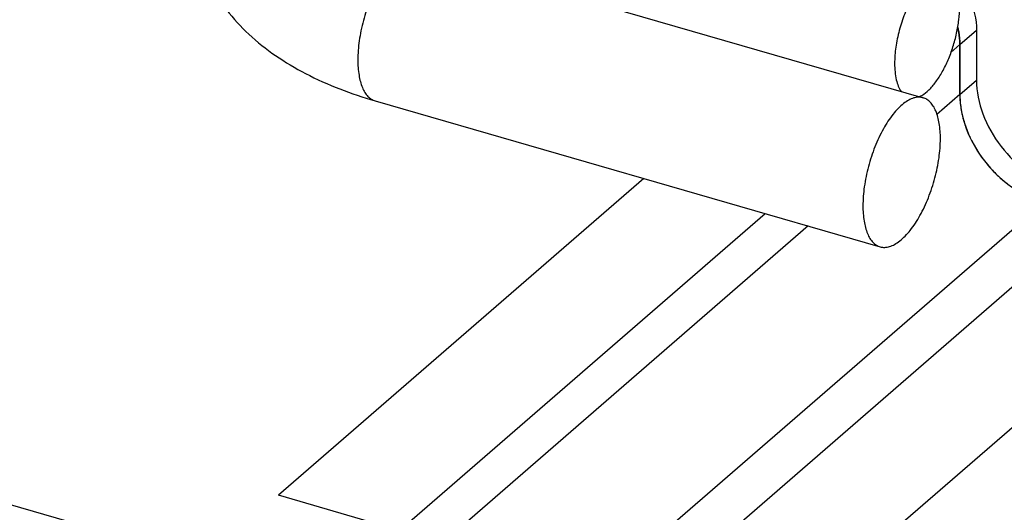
# Model space of a CAD drawing. Header units: millimetres. Extents: x 2650 to 3264, y 1607 to 2049.
# Tile 17 of 25: x 2888 to 2917, y 1658 to 1673. Entities that reach past the tile are written whole.
import ezdxf

# ---------------------------------------------------------------- set-up
doc = ezdxf.new("R2010")
doc.units = ezdxf.units.MM
doc.layers.add('_2828', color=7, linetype='Continuous')

msp = doc.modelspace()

# ---------------------------------------------------------------- linework, layer by layer
at = {"color": 7, "linetype": 'Continuous'}
for p, q in [((2899.815, 1674.714), (2914.591, 1670.449)), ((2915.666, 1672.001), (2916.153, 1672.423)), ((2916.153, 1672.423), (2916.153, 1670.966)), ((2915.666, 1672.001), (2915.666, 1670.544)), ((2915.666, 1670.544), (2916.153, 1670.966)), ((2898.557, 1670.358), (2913.334, 1666.093))]:
    msp.add_line(p, q, dxfattribs=at)
for centre, radius, start, end in [((2913.37, 1671.956), 2.299, 12.1119, 13.6819), ((2919.264, 1670.849), 3.651, 210.0182, 212.9647), ((2919.348, 1670.906), 3.753, 212.9872, 222.635), ((2919.348, 1670.905), 3.752, 222.6267, 225.5202), ((2919.304, 1670.859), 3.688, 225.4993, 232.3393)]:
    msp.add_arc(centre, radius, start, end, dxfattribs=at)
for points, knots in [([(2893.263, 1675.702), (2893.263, 1675.38), (2893.34, 1674.734), (2893.673, 1673.822), (2894.189, 1672.999), (2894.854, 1672.279), (2895.64, 1671.66), (2896.848, 1670.944), (2897.858, 1670.56), (2898.557, 1670.358)], [0, 0, 0, 0, 0.119777, 0.239165, 0.358442, 0.478762, 0.601829, 0.729197, 1, 1, 1, 1]), ([(2899.815, 1674.714), (2899.772, 1674.727), (2899.678, 1674.738), (2899.533, 1674.712), (2899.383, 1674.647), (2899.169, 1674.5), (2898.908, 1674.222), (2898.63, 1673.792), (2898.389, 1673.276), (2898.203, 1672.708), (2898.084, 1672.129), (2898.052, 1671.741), (2898.052, 1671.555)], [0, 0, 0, 0, 0.034092, 0.070691, 0.111687, 0.158183, 0.268687, 0.400779, 0.548463, 0.703574, 0.857032, 1, 1, 1, 1]), ([(2915.345, 1674.211), (2915.591, 1673.967), (2915.985, 1673.412), (2916.153, 1672.744), (2916.153, 1672.423)], [0, 0, 0, 0, 0.518764, 1, 1, 1, 1]), ([(2915.234, 1674.104), (2915.199, 1674.115), (2915.12, 1674.124), (2914.998, 1674.102), (2914.873, 1674.047), (2914.693, 1673.925), (2914.474, 1673.691), (2914.241, 1673.331), (2914.039, 1672.898), (2913.883, 1672.422), (2913.783, 1671.936), (2913.757, 1671.611), (2913.757, 1671.454)], [0, 0, 0, 0, 0.034092, 0.070689, 0.111688, 0.158183, 0.268688, 0.400779, 0.548463, 0.703573, 0.857032, 1, 1, 1, 1]), ([(2914.552, 1670.518), (2914.626, 1670.562), (2914.776, 1670.682), (2914.975, 1670.917), (2915.163, 1671.213), (2915.331, 1671.558), (2915.47, 1671.935), (2915.575, 1672.328), (2915.641, 1672.718), (2915.658, 1672.976), (2915.658, 1673.101)], [0, 0, 0, 0, 0.089354, 0.195921, 0.317738, 0.451106, 0.591297, 0.733049, 0.870977, 1, 1, 1, 1]), ([(2915.666, 1672.001), (2915.666, 1672.037), (2915.662, 1672.183), (2915.641, 1672.33), (2915.618, 1672.438)], [0, 0, 0, 0, 0.244083, 1, 1, 1, 1]), ([(2898.052, 1671.555), (2898.052, 1671.405), (2898.07, 1671.129), (2898.151, 1670.808), (2898.253, 1670.605), (2898.34, 1670.49), (2898.441, 1670.405), (2898.518, 1670.37), (2898.557, 1670.358)], [0, 0, 0, 0, 0.326208, 0.598958, 0.714792, 0.818166, 0.911803, 1, 1, 1, 1]), ([(2913.757, 1671.454), (2913.757, 1671.37), (2913.764, 1671.21), (2913.798, 1670.985), (2913.856, 1670.792), (2913.913, 1670.68), (2913.946, 1670.632)], [0, 0, 0, 0, 0.295827, 0.562518, 0.797147, 1, 1, 1, 1]), ([(2916.153, 1670.966), (2916.153, 1670.63), (2916.297, 1669.929), (2916.832, 1668.992), (2917.617, 1668.235), (2918.268, 1667.907), (2918.602, 1667.811)], [0, 0, 0, 0, 0.238014, 0.494383, 0.753896, 1, 1, 1, 1]), ([(2914.591, 1670.449), (2914.548, 1670.461), (2914.455, 1670.472), (2914.31, 1670.446), (2914.16, 1670.381), (2913.945, 1670.235), (2913.684, 1669.956), (2913.407, 1669.527), (2913.166, 1669.01), (2912.979, 1668.442), (2912.86, 1667.863), (2912.829, 1667.476), (2912.829, 1667.289)], [0, 0, 0, 0, 0.034092, 0.070691, 0.111687, 0.158183, 0.268687, 0.400779, 0.548463, 0.703574, 0.857032, 1, 1, 1, 1]), ([(2914.467, 1670.476), (2914.474, 1670.479), (2914.503, 1670.492), (2914.531, 1670.506), (2914.552, 1670.518)], [0, 0, 0, 0, 0.242146, 1, 1, 1, 1]), ([(2915.666, 1670.544), (2915.666, 1670.498), (2915.671, 1670.309), (2915.697, 1670.12), (2915.727, 1669.98)], [0, 0, 0, 0, 0.244083, 1, 1, 1, 1]), ([(2915.096, 1669.252), (2915.096, 1669.402), (2915.078, 1669.677), (2914.997, 1669.999), (2914.896, 1670.202), (2914.808, 1670.317), (2914.707, 1670.402), (2914.63, 1670.437), (2914.591, 1670.449)], [0, 0, 0, 0, 0.326208, 0.598958, 0.714792, 0.818166, 0.911803, 1, 1, 1, 1]), ([(2915.727, 1669.98), (2915.733, 1669.957), (2915.754, 1669.862), (2915.78, 1669.768), (2915.803, 1669.698)], [0, 0, 0, 0, 0.24768, 1, 1, 1, 1]), ([(2915.803, 1669.698), (2915.81, 1669.673), (2915.842, 1669.577), (2915.879, 1669.481), (2915.909, 1669.41)], [0, 0, 0, 0, 0.247969, 1, 1, 1, 1]), ([(2915.909, 1669.41), (2915.923, 1669.377), (2915.981, 1669.245), (2916.048, 1669.117), (2916.102, 1669.023)], [0, 0, 0, 0, 0.247905, 1, 1, 1, 1]), ([(2913.334, 1666.093), (2913.376, 1666.08), (2913.47, 1666.069), (2913.615, 1666.095), (2913.765, 1666.16), (2913.98, 1666.307), (2914.241, 1666.585), (2914.518, 1667.015), (2914.759, 1667.531), (2914.945, 1668.099), (2915.065, 1668.678), (2915.096, 1669.065), (2915.096, 1669.252)], [0, 0, 0, 0, 0.034092, 0.070691, 0.111687, 0.158183, 0.268687, 0.400779, 0.548463, 0.703574, 0.857032, 1, 1, 1, 1]), ([(2912.829, 1667.289), (2912.829, 1667.139), (2912.847, 1666.864), (2912.927, 1666.542), (2913.029, 1666.34), (2913.116, 1666.224), (2913.218, 1666.139), (2913.295, 1666.104), (2913.334, 1666.093)], [0, 0, 0, 0, 0.326208, 0.598958, 0.714792, 0.818166, 0.911803, 1, 1, 1, 1])]:
    msp.add_open_spline(points, degree=3, knots=knots, dxfattribs=at)
at = {"layer": '_2828', "color": 7, "linetype": 'Continuous'}
for p, q in [((2915.404, 1671.774), (2915.666, 1672.001)), ((2915.666, 1670.544), (2915.666, 1672.001)), ((2915.666, 1670.544), (2914.994, 1669.963)), ((2906.421, 1668.088), (2895.728, 1658.828)), ((2902.799, 1654.125), (2918.114, 1667.389)), ((2899.202, 1657.743), (2909.966, 1667.065)), ((2919.571, 1666.968), (2903.256, 1652.839)), ((2911.228, 1666.701), (2900.223, 1657.17)), ((2903.433, 1648.899), (2921.471, 1664.52)), ((2872.531, 1662.992), (2896.173, 1656.167)), ((2898.367, 1658.066), (2895.728, 1658.828))]:
    msp.add_line(p, q, dxfattribs=at)
for points, knots in [([(2915.604, 1672.5), (2915.614, 1672.458), (2915.649, 1672.294), (2915.666, 1672.126), (2915.666, 1672.001)], [0, 0, 0, 0, 0.256725, 1, 1, 1, 1]), ([(2915.666, 1670.544), (2915.666, 1670.208), (2915.81, 1669.507), (2916.344, 1668.57), (2917.129, 1667.813), (2917.781, 1667.485), (2918.114, 1667.389)], [0, 0, 0, 0, 0.238005, 0.494384, 0.753905, 1, 1, 1, 1])]:
    msp.add_open_spline(points, degree=3, knots=knots, dxfattribs=at)

doc.saveas('drawing.dxf')
